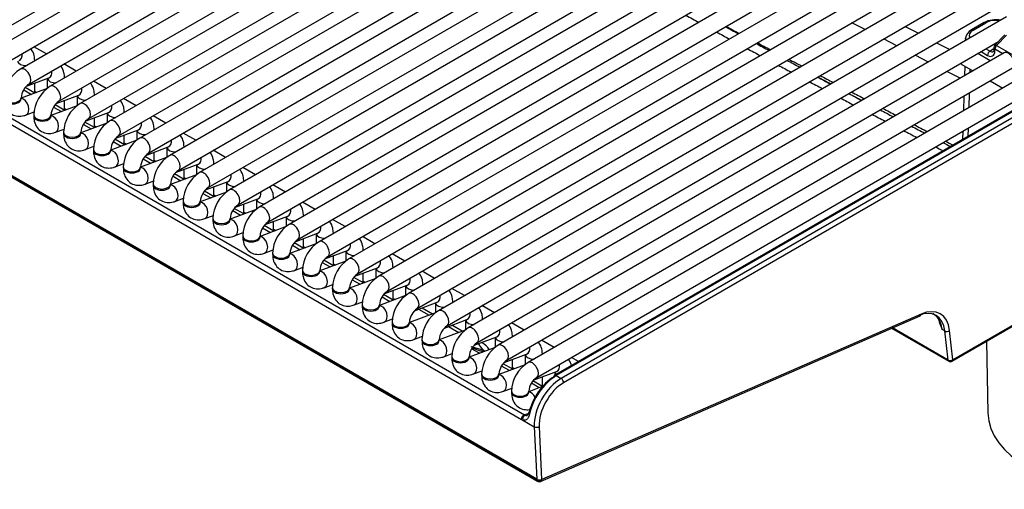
# Model space of a CAD drawing. Header units: millimetres. Extents: x 0 to 200, y 0 to 287.
# Tile 26 of 67: x 161.02 to 168.14, y 78.5 to 81.9. Entities that reach past the tile are written whole.
import ezdxf

# ---------------------------------------------------------------- set-up
doc = ezdxf.new("R2010")
doc.units = ezdxf.units.MM
doc.layers.add('148.256_BW4C_CTM', color=7, linetype='Continuous')
doc.layers.add('Standard', color=7, linetype='Continuous')

# ---------------------------------------------------------------- blocks, each defined once
blk = doc.blocks.new('SE3')
at = {"layer": '148.256_BW4C_CTM', "color": 7, "linetype": 'Continuous'}
for p, q in [((164.7611, 78.5754), (153.4828, 85.087)), ((153.4833, 85.0822), (164.7617, 78.5707)), ((153.4884, 85.0732), (164.7667, 78.5617)), ((160.6563, 81.6803), (164.8933, 84.1265)), ((164.896, 84.023), (160.8098, 81.6638)), ((160.8723, 81.5555), (164.8998, 83.8808)), ((164.9056, 83.7791), (161.0258, 81.5391)), ((161.0883, 81.4308), (164.9887, 83.6827)), ((165.0798, 83.6302), (161.2419, 81.4144)), ((161.3044, 81.3061), (165.2048, 83.558)), ((165.2958, 83.5055), (161.4579, 81.2896)), ((166.6668, 83.5487), (162.1059, 80.9155)), ((161.5204, 81.1814), (165.4352, 83.4416)), ((162.1684, 80.8072), (166.7293, 83.4404)), ((166.8828, 83.424), (162.322, 80.7908)), ((165.5118, 83.3807), (161.6739, 81.1649)), ((161.7364, 81.0567), (165.6368, 83.3086)), ((162.3845, 80.6825), (166.9453, 83.3157)), ((167.0988, 83.2992), (162.538, 80.666)), ((165.7278, 83.256), (161.8899, 81.0402)), ((161.9524, 80.932), (165.8528, 83.1839)), ((162.6005, 80.5578), (167.1613, 83.191)), ((167.3148, 83.1745), (162.754, 80.5413)), ((162.8165, 80.4331), (167.3773, 83.0663)), ((167.5309, 83.0498), (162.97, 80.4166)), ((163.0325, 80.3084), (167.5934, 82.9416)), ((167.7469, 82.9251), (163.186, 80.2919)), ((163.2485, 80.1836), (167.8094, 82.8168)), ((167.9629, 82.8004), (163.4021, 80.1672)), ((163.4646, 80.0589), (168.0254, 82.6921)), ((168.1391, 82.6527), (163.6181, 80.0424)), ((163.6806, 79.9342), (168.1429, 82.5105)), ((168.1456, 82.407), (163.8341, 79.9177)), ((163.8966, 79.8095), (168.1494, 82.2648)), ((168.1521, 82.1613), (164.0501, 79.793)), ((164.1126, 79.6848), (168.1558, 82.0191)), ((168.1586, 81.9156), (164.2662, 79.6683)), ((167.1366, 81.8244), (167.0402, 81.8739)), ((167.4253, 81.8468), (167.5216, 81.7973)), ((167.9969, 81.8748), (167.9054, 81.8219)), ((167.9179, 81.8207), (168.0094, 81.8735)), ((168.1477, 81.7858), (168.0757, 81.7123)), ((168.159, 81.7834), (168.087, 81.7099)), ((161.2144, 81.648), (161.1234, 81.7005)), ((164.3287, 79.56), (168.1007, 81.7378)), ((167.3654, 81.7071), (167.269, 81.7565)), ((167.6539, 81.7293), (167.7502, 81.6798)), ((167.8636, 81.7613), (167.8631, 81.745)), ((168.087, 81.7099), (168.4433, 81.5042)), ((168.1414, 81.6563), (164.4822, 79.5436)), ((167.5942, 81.5897), (167.4978, 81.6392)), ((168.0419, 81.5988), (167.9509, 81.6513)), ((167.975, 81.6652), (168.0224, 81.6379)), ((168.0103, 81.6857), (168.04, 81.6685)), ((168.0683, 81.6848), (168.04, 81.6685)), ((168.0686, 81.6956), (168.0681, 81.6774)), ((168.0754, 81.6664), (168.0759, 81.6846)), ((168.0759, 81.6846), (168.1333, 81.6515)), ((160.182, 81.5873), (164.6497, 79.0078)), ((160.2042, 81.6209), (164.672, 79.0414)), ((161.1295, 81.5989), (161.1295, 81.6001)), ((161.4304, 81.5232), (161.3394, 81.5758)), ((167.837, 81.5727), (167.9169, 81.5266)), ((167.8574, 81.5609), (167.8553, 81.491)), ((164.5447, 79.4353), (168.2039, 81.548)), ((168.3575, 81.5315), (164.6982, 79.4188)), ((167.823, 81.4724), (167.7266, 81.5218)), ((167.895, 81.5392), (167.8942, 81.5135)), ((161.0689, 81.4143), (161.2318, 81.4751)), ((161.1295, 81.3664), (161.1295, 81.4369)), ((161.2205, 81.4709), (161.2205, 81.3991)), ((161.3455, 81.4742), (161.3455, 81.4753)), ((161.6465, 81.3985), (161.5554, 81.4511)), ((164.7607, 79.3106), (168.42, 81.4233)), ((168.0419, 81.4544), (168.1329, 81.4019)), ((161.2198, 81.3986), (161.0312, 81.3281)), ((161.0498, 81.3892), (161.1067, 81.3563)), ((161.1311, 81.3655), (161.0612, 81.4058)), ((161.1295, 81.3792), (161.1445, 81.3705)), ((161.285, 81.2895), (161.4479, 81.3504)), ((161.4365, 81.3462), (161.4365, 81.2744)), ((161.5615, 81.3495), (161.5615, 81.3506)), ((167.8507, 81.3441), (167.8474, 81.2371)), ((167.8897, 81.3666), (167.8864, 81.2595)), ((161.0312, 81.3237), (161.0312, 81.3319)), ((161.4358, 81.2739), (161.2472, 81.2034)), ((161.3471, 81.2407), (161.2772, 81.2811)), ((161.3455, 81.2417), (161.3455, 81.3122)), ((161.8625, 81.2738), (161.7715, 81.3264)), ((168.3734, 81.3369), (164.8892, 79.3252)), ((168.3859, 81.3356), (164.9017, 79.324)), ((168.4218, 81.3149), (164.9376, 79.3032)), ((168.4395, 81.2842), (164.9553, 79.2726)), ((161.0636, 81.2068), (161.1262, 81.2302)), ((161.1222, 81.2071), (161.1222, 81.199)), ((161.2472, 81.199), (161.2472, 81.2071)), ((161.2658, 81.2645), (161.3227, 81.2316)), ((161.3455, 81.2544), (161.3605, 81.2458)), ((161.501, 81.1648), (161.6639, 81.2257)), ((161.6525, 81.2215), (161.6525, 81.1497)), ((161.7775, 81.2248), (161.7775, 81.2259)), ((162.0785, 81.1491), (161.9875, 81.2016)), ((161.6519, 81.1492), (161.4632, 81.0787)), ((161.4819, 81.1397), (161.5387, 81.1069)), ((161.5631, 81.116), (161.4932, 81.1564)), ((161.5615, 81.1169), (161.5615, 81.1874)), ((161.5615, 81.1297), (161.5765, 81.121)), ((161.2796, 81.0821), (161.3422, 81.1055)), ((161.3382, 81.0824), (161.3382, 81.0743)), ((161.4632, 81.0743), (161.4632, 81.0824)), ((161.717, 81.0401), (161.8799, 81.101)), ((161.7775, 80.9922), (161.7775, 81.0627)), ((161.8686, 81.0967), (161.8686, 81.025)), ((161.9936, 81.1), (161.9936, 81.1012)), ((162.2945, 81.0244), (162.2035, 81.0769)), ((167.8429, 81.0901), (167.841, 81.0295)), ((167.8818, 81.1126), (167.88, 81.052)), ((161.8679, 81.0245), (161.6793, 80.954)), ((161.6979, 81.015), (161.7547, 80.9822)), ((161.7791, 80.9913), (161.7093, 81.0316)), ((161.7775, 81.005), (161.7926, 80.9963)), ((161.4957, 80.9574), (161.5583, 80.9808)), ((161.5543, 80.9577), (161.5543, 80.9495)), ((161.6793, 80.9495), (161.6793, 80.9577)), ((161.933, 80.9154), (162.0959, 80.9763)), ((161.9936, 80.8675), (161.9936, 80.938)), ((162.0846, 80.972), (162.0846, 80.9002)), ((162.2096, 80.9753), (162.2096, 80.9765)), ((162.5105, 80.8996), (162.4195, 80.9522)), ((161.7117, 80.8327), (161.7743, 80.856)), ((162.0839, 80.8998), (161.8953, 80.8293)), ((161.9139, 80.8903), (161.9708, 80.8575)), ((161.9952, 80.8666), (161.9253, 80.9069)), ((161.9936, 80.8803), (162.0086, 80.8716)), ((162.149, 80.7907), (162.312, 80.8515)), ((162.3006, 80.8473), (162.3006, 80.7755)), ((162.4256, 80.8506), (162.4256, 80.8517)), ((161.7703, 80.833), (161.7703, 80.8248)), ((161.8953, 80.8248), (161.8953, 80.833)), ((162.2999, 80.775), (162.1113, 80.7045)), ((162.2112, 80.7419), (162.1413, 80.7822)), ((162.2096, 80.7428), (162.2096, 80.8133)), ((162.7266, 80.7749), (162.6355, 80.8275)), ((161.9277, 80.7079), (161.9903, 80.7313)), ((161.9863, 80.7083), (161.9863, 80.7001)), ((162.1113, 80.7001), (162.1113, 80.7083)), ((162.1299, 80.7656), (162.1868, 80.7327)), ((162.2096, 80.7556), (162.2246, 80.7469)), ((162.3651, 80.6659), (162.528, 80.7268)), ((162.5166, 80.7226), (162.5166, 80.6508)), ((162.6416, 80.7259), (162.6416, 80.727)), ((162.9426, 80.6502), (162.8516, 80.7028)), ((162.5159, 80.6503), (162.3273, 80.5798)), ((162.3459, 80.6409), (162.4028, 80.608)), ((162.4272, 80.6171), (162.3573, 80.6575)), ((162.4256, 80.6181), (162.4256, 80.6886)), ((162.4256, 80.6308), (162.4406, 80.6222)), ((162.1437, 80.5832), (162.2063, 80.6066)), ((162.2023, 80.5835), (162.2023, 80.5754)), ((162.3273, 80.5754), (162.3273, 80.5835)), ((162.5811, 80.5412), (162.744, 80.6021)), ((162.6416, 80.4933), (162.6416, 80.5638)), ((162.7327, 80.5979), (162.7327, 80.5261)), ((162.8577, 80.6012), (162.8577, 80.6023)), ((163.1586, 80.5255), (163.0676, 80.578)), ((162.732, 80.5256), (162.5433, 80.4551)), ((162.562, 80.5161), (162.6188, 80.4833)), ((162.6432, 80.4924), (162.5733, 80.5328)), ((162.6416, 80.5061), (162.6566, 80.4974)), ((162.3597, 80.4585), (162.4223, 80.4819)), ((162.4183, 80.4588), (162.4183, 80.4507)), ((162.5433, 80.4507), (162.5433, 80.4588)), ((162.7971, 80.4165), (162.96, 80.4774)), ((162.8577, 80.3686), (162.8577, 80.4391)), ((162.9487, 80.4731), (162.9487, 80.4014)), ((163.0737, 80.4764), (163.0737, 80.4776)), ((163.3746, 80.4008), (163.2836, 80.4533)), ((162.5758, 80.3338), (162.6384, 80.3572)), ((162.948, 80.4009), (162.7594, 80.3304)), ((162.778, 80.3914), (162.8348, 80.3586)), ((162.8592, 80.3677), (162.7894, 80.4081)), ((162.8577, 80.3814), (162.8727, 80.3727)), ((163.0131, 80.2918), (163.176, 80.3527)), ((163.1647, 80.3484), (163.1647, 80.2766)), ((163.2897, 80.3517), (163.2897, 80.3529)), ((162.6344, 80.3341), (162.6344, 80.3259)), ((162.7594, 80.3259), (162.7594, 80.3341)), ((163.164, 80.2762), (162.9754, 80.2057)), ((163.0753, 80.243), (163.0054, 80.2833)), ((163.0737, 80.2439), (163.0737, 80.3144)), ((163.5906, 80.276), (163.4996, 80.3286)), ((167.7664, 79.4277), (169.2929, 80.309)), ((169.2977, 80.3202), (167.7715, 79.4391)), ((167.7715, 79.4384), (169.2981, 80.3197)), ((162.7918, 80.2091), (162.8544, 80.2324)), ((162.8504, 80.2094), (162.8504, 80.2012)), ((162.9754, 80.2012), (162.9754, 80.2094)), ((162.994, 80.2667), (163.0509, 80.2339)), ((163.0737, 80.2567), (163.0887, 80.248)), ((163.2291, 80.1671), (163.3921, 80.2279)), ((163.3807, 80.2237), (163.3807, 80.1519)), ((163.5057, 80.227), (163.5057, 80.2281)), ((163.8067, 80.1513), (163.7156, 80.2039)), ((163.38, 80.1514), (163.1914, 80.0809)), ((163.21, 80.142), (163.2669, 80.1091)), ((163.2913, 80.1183), (163.2214, 80.1586)), ((163.2897, 80.1192), (163.2897, 80.1897)), ((163.2897, 80.132), (163.3047, 80.1233)), ((163.0078, 80.0843), (163.0704, 80.1077)), ((163.0664, 80.0847), (163.0664, 80.0765)), ((163.1914, 80.0765), (163.1914, 80.0847)), ((163.4452, 80.0423), (163.6081, 80.1032)), ((163.5057, 79.9945), (163.5057, 80.065)), ((163.5967, 80.099), (163.5967, 80.0272)), ((163.7217, 80.1023), (163.7217, 80.1034)), ((164.0227, 80.0266), (163.9317, 80.0792)), ((163.5961, 80.0267), (163.4074, 79.9562)), ((163.426, 80.0173), (163.4829, 79.9844)), ((163.5073, 79.9935), (163.4374, 80.0339)), ((163.5057, 80.0072), (163.5207, 79.9986)), ((163.2238, 79.9596), (163.2864, 79.983)), ((163.2824, 79.9599), (163.2824, 79.9518)), ((163.4074, 79.9518), (163.4074, 79.9599)), ((163.6612, 79.9176), (163.8241, 79.9785)), ((163.7217, 79.8697), (163.7217, 79.9402)), ((163.8128, 79.9743), (163.8128, 79.9025)), ((163.9378, 79.9776), (163.9378, 79.9787)), ((164.2387, 79.9019), (164.1477, 79.9544)), ((163.4398, 79.8349), (163.5024, 79.8583)), ((163.8121, 79.902), (163.6234, 79.8315)), ((163.6421, 79.8925), (163.6989, 79.8597)), ((163.7233, 79.8688), (163.6534, 79.9092)), ((163.7217, 79.8825), (163.7367, 79.8738)), ((163.8772, 79.7929), (164.0401, 79.8538)), ((164.0288, 79.8495), (164.0288, 79.7778)), ((164.1538, 79.8528), (164.1538, 79.854)), ((163.4984, 79.8352), (163.4984, 79.8271)), ((163.6234, 79.8271), (163.6234, 79.8352)), ((164.0281, 79.7773), (163.8395, 79.7068)), ((163.9064, 79.8038), (163.9821, 79.7601)), ((164.0065, 79.7692), (163.9333, 79.8115)), ((163.9378, 79.8089), (163.9378, 79.8155)), ((164.4547, 79.7772), (164.3637, 79.8297)), ((163.6559, 79.7102), (163.7185, 79.7336)), ((163.7145, 79.7105), (163.7145, 79.7023)), ((163.8395, 79.7023), (163.8395, 79.7105)), ((164.0932, 79.6682), (164.2561, 79.7291)), ((164.2448, 79.7248), (164.2448, 79.653)), ((164.3698, 79.7281), (164.3698, 79.7293)), ((164.6708, 79.6524), (164.5797, 79.705)), ((164.7892, 78.5604), (167.5338, 79.7558)), ((167.5415, 79.7686), (164.7969, 78.5731)), ((167.6626, 79.7474), (167.6936, 79.658)), ((164.2441, 79.6526), (164.0555, 79.5821)), ((164.1224, 79.6791), (164.1981, 79.6354)), ((164.2225, 79.6445), (164.1468, 79.6882)), ((164.1538, 79.6842), (164.1538, 79.6908)), ((167.3281, 79.6663), (167.7414, 79.4277)), ((167.7363, 79.4367), (167.3341, 79.6689)), ((167.7125, 79.6471), (167.6936, 79.658)), ((167.7363, 79.437), (167.7125, 79.6471)), ((167.7715, 79.4391), (167.7477, 79.6495)), ((163.8719, 79.5855), (163.9345, 79.6088)), ((163.9305, 79.5858), (163.9305, 79.5776)), ((164.0555, 79.5776), (164.0555, 79.5858)), ((164.3093, 79.5435), (164.4722, 79.6043)), ((164.3653, 79.5621), (164.3628, 79.5635)), ((164.3698, 79.5593), (164.3698, 79.5661)), ((164.4608, 79.6001), (164.4608, 79.5283)), ((164.5858, 79.6034), (164.5858, 79.6045)), ((164.8868, 79.5277), (164.7958, 79.5803)), ((168.0137, 79.5705), (168.0248, 79.0548)), ((164.4601, 79.5278), (164.2715, 79.4573)), ((164.2847, 79.5343), (164.3718, 79.51)), ((164.347, 79.4855), (164.2901, 79.5184)), ((164.2946, 79.525), (164.3511, 79.5023)), ((164.3524, 79.5055), (164.3704, 79.4958)), ((164.3714, 79.4947), (164.3598, 79.5014)), ((164.0879, 79.4607), (164.1505, 79.4841)), ((164.1465, 79.4611), (164.1465, 79.4529)), ((164.2715, 79.4529), (164.2715, 79.4611)), ((164.5253, 79.4187), (164.6882, 79.4796)), ((164.5858, 79.3709), (164.5858, 79.4414)), ((164.6768, 79.4754), (164.6768, 79.4036)), ((164.8018, 79.4787), (164.8018, 79.4798)), ((165.0633, 79.4258), (165.0118, 79.4556)), ((167.7363, 79.4367), (167.7363, 79.437)), ((167.7715, 79.4384), (167.7715, 79.439)), ((164.3039, 79.336), (164.3665, 79.3594)), ((164.6762, 79.4031), (164.4875, 79.3326)), ((164.563, 79.3608), (164.5062, 79.3937)), ((164.5874, 79.3699), (164.5175, 79.4103)), ((164.5858, 79.3836), (164.6008, 79.375)), ((164.7413, 79.294), (164.9042, 79.3549)), ((164.8929, 79.3507), (164.8929, 79.3274)), ((164.3625, 79.3363), (164.3625, 79.3282)), ((164.4875, 79.3282), (164.4875, 79.3363)), ((164.8026, 79.2457), (164.7335, 79.2856)), ((164.8018, 79.2461), (164.8018, 79.3166)), ((164.9017, 79.324), (164.9376, 79.3032)), ((164.52, 79.2113), (164.5825, 79.2347)), ((164.5786, 79.2116), (164.5786, 79.2035)), ((164.8015, 79.2445), (164.7036, 79.2079)), ((164.7036, 79.2035), (164.7036, 79.2116)), ((164.779, 79.2361), (164.7222, 79.2689)), ((164.6598, 79.0031), (164.7434, 78.9548)), ((164.6985, 79.0488), (164.672, 79.0414)), ((164.7434, 78.9548), (164.7611, 78.5754)), ((164.7788, 78.9559), (164.7966, 78.573)), ((164.7611, 78.5754), (164.7617, 78.5707)), ((164.7969, 78.5731), (164.7966, 78.573))]:
    blk.add_line(p, q, dxfattribs=at)
for centre, radius, start, end in [((194.3105, 133.8088), 59.1793, 241.244145, 241.346919), ((205.2966, 153.1727), 81.375, 241.226132, 241.300975), ((168.0804, 81.7133), 0.1818, 78.66408, 117.33923), ((194.3105, 133.8088), 59.1793, 241.48821, 241.591212), ((167.9396, 81.7537), 0.0764, 116.64397, 174.28359), ((205.2966, 153.1727), 81.375, 241.40383, 241.478757), ((168.0936, 81.6948), 0.025, 135.60204, 178.23015), ((194.3105, 133.8088), 59.1793, 241.732844, 241.836098), ((194.3105, 133.8088), 59.1793, 241.978005, 242.081507), ((205.2966, 153.1727), 81.375, 241.582, 241.657097), ((161.1615, 81.3226), 0.2555, 122.07994, 177.92006), ((161.1641, 81.3211), 0.1333, 124.62549, 175.37451), ((161.3776, 81.1979), 0.2555, 122.07994, 177.92006), ((194.3105, 133.8088), 59.1793, 242.223895, 242.327767), ((258.9471, 257.227), 198.442, 242.328908, 242.359993), ((205.2966, 153.1727), 81.375, 241.760705, 241.836318), ((258.9471, 257.227), 198.442, 242.402699, 242.433813), ((205.2966, 153.1727), 81.375, 241.940222, 242.015909), ((161.3801, 81.1964), 0.1333, 124.62549, 175.37451), ((161.5936, 81.0732), 0.2555, 122.07994, 177.92006), ((194.3105, 133.8088), 59.1793, 242.470696, 242.574976), ((194.3105, 133.8088), 59.1793, 242.71844, 242.823217), ((258.9471, 257.227), 198.442, 242.476565, 242.507718), ((161.5961, 81.0717), 0.1333, 124.62549, 175.37451), ((161.8096, 80.9484), 0.2555, 122.07994, 177.92006), ((194.3105, 133.8088), 59.1793, 242.967624, 243.07326), ((258.9471, 257.227), 198.442, 242.550531, 242.581735), ((161.8122, 80.947), 0.1333, 124.62549, 175.37451), ((162.0256, 80.8237), 0.2555, 122.07994, 177.92006), ((258.9471, 257.227), 198.442, 242.624656, 242.642378), ((162.0282, 80.8222), 0.1333, 124.62549, 175.37451), ((162.2416, 80.699), 0.2555, 122.07994, 177.92006), ((194.3105, 133.8088), 59.1793, 243.219129, 243.279576), ((162.2442, 80.6975), 0.1333, 124.62549, 175.37451), ((162.4577, 80.5743), 0.2555, 122.07994, 177.92006), ((162.4602, 80.5728), 0.1333, 124.62549, 175.37451), ((162.6737, 80.4496), 0.2555, 122.07994, 177.92006), ((162.6762, 80.4481), 0.1333, 124.62549, 175.37451), ((162.8897, 80.3248), 0.2555, 122.07994, 177.92006), ((162.8923, 80.3234), 0.1333, 124.62549, 175.37451), ((163.1057, 80.2001), 0.2555, 122.07994, 177.92006), ((163.1083, 80.1986), 0.1333, 124.62549, 175.37451), ((163.3217, 80.0754), 0.2555, 122.07994, 177.92006), ((163.3243, 80.0739), 0.1333, 124.62549, 175.37451), ((163.5378, 79.9507), 0.2555, 122.07994, 177.92006), ((163.5403, 79.9492), 0.1333, 124.62549, 175.37451), ((163.7538, 79.826), 0.2555, 122.07994, 177.92006), ((163.7563, 79.8245), 0.1333, 124.62549, 175.37451), ((163.9698, 79.7012), 0.2555, 122.07994, 177.92006), ((163.9724, 79.6998), 0.1333, 124.62549, 175.37451), ((164.1858, 79.5765), 0.2555, 122.07994, 177.92006), ((168.215, 79.8826), 0.5677, 196.38222, 198.22402), ((168.215, 79.8826), 0.5677, 198.22402, 203.31094), ((164.1884, 79.575), 0.1333, 124.62549, 175.37451), ((164.4019, 79.4518), 0.2555, 122.07994, 177.92006), ((164.2903, 79.4322), 0.15, 32.08862, 60), ((164.4044, 79.4503), 0.1333, 124.62549, 175.37451), ((164.6179, 79.3271), 0.2555, 122.07994, 177.92006), ((164.307, 79.3986), 0.1289, 53.74395, 59.83398), ((164.6204, 79.3256), 0.1333, 124.62549, 175.37451), ((164.8339, 79.2024), 0.2555, 122.07994, 177.92006), ((167.7539, 79.4493), 0.025, 240, 300), ((164.8365, 79.2009), 0.1333, 124.62549, 175.37451), ((165.1492, 78.9451), 0.4526, 123.15204, 167.13935), ((164.7792, 78.5833), 0.025, 240, 293.53654)]:
    blk.add_arc(centre, radius, start, end, dxfattribs=at)
for centre, major_axis, ratio, start_param, end_param in [((168.0094, 81.8531), (0.0125, -0.0217), 0.57735, 2.356194, 3.141593), ((168.0799, 81.8325), (0.1002, 0.0006), 0.579793, 1.255013, 2.347133), ((167.9886, 81.7798), (0.1, -0.0001), 0.57735, 2.356809, 3.448928), ((167.9179, 81.8003), (0.0125, -0.0217), 0.57735, 2.356194, 3.141593), ((168.0936, 81.6948), (0.0179, -0.0175), 0.311422, 2.229281, 3.141593), ((168.0936, 81.6948), (-0.0125, -0.0217), 0.57735, 4.310963, 5.497787), ((160.9939, 81.6584), (0.0219, -0.0585), 0.668835, 0, 1.209241), ((168.04, 81.6481), (-0.0125, -0.0217), 0.57735, 3.926991, 5.497787), ((168.0224, 81.6991), (-0.0375, 0.065), 0.57735, 2.356194, 3.891951), ((168.04, 81.7093), (-0.025, 0.0433), 0.57735, 2.356194, 3.136348), ((168.093, 81.6766), (0.025, -0.0008), 0.597222, 3.141593, 3.945136), ((168.0936, 81.6948), (0.025, -0.0008), 0.597222, 3.141593, 3.945136), ((168.1727, 81.6021), (-0.0313, 0.0541), 0.57735, 3.141593, 6.283185), ((161.067, 81.6001), (-0.0625, 0), 0.57735, 0.1188, 1.602936), ((161.067, 81.6001), (-0.0625, 0), 0.57735, 3.109453, 3.14144), ((167.8683, 81.6268), (0.0313, 0.0541), 0.57735, 2.827684, 3.141593), ((161.0571, 81.485), (-0.0313, 0.0541), 0.57735, 3.149658, 6.283185), ((161.21, 81.5337), (0.0219, -0.0585), 0.668835, 0, 1.209241), ((161.283, 81.4753), (-0.0625, 0), 0.57735, 0.1188, 1.602936), ((161.2731, 81.3602), (-0.0313, 0.0541), 0.57735, 3.149658, 6.283185), ((161.283, 81.4753), (-0.0625, 0), 0.57735, 3.109453, 3.14144), ((161.499, 81.3506), (-0.0625, 0), 0.57735, 0.1188, 1.602936), ((161.426, 81.409), (0.0219, -0.0585), 0.668835, 0, 1.209241), ((161.499, 81.3506), (-0.0625, 0), 0.57735, 3.109453, 3.14144), ((160.9687, 81.3319), (-0.0625, 0), 0.57735, 0, 3.133528), ((160.9687, 81.3237), (-0.0625, 0), 0.57735, 0, 3.141593), ((161.0417, 81.2654), (0.0219, -0.0585), 0.668835, 0.000451, 2.869209), ((161.4891, 81.2355), (-0.0313, 0.0541), 0.57735, 3.149658, 6.283185), ((161.642, 81.2842), (0.0219, -0.0585), 0.668835, 0, 1.209241), ((161.1847, 81.2071), (-0.0625, 0), 0.57735, 0, 3.133528), ((161.2578, 81.1406), (0.0219, -0.0585), 0.668835, 0.000451, 2.871934), ((161.715, 81.2259), (-0.0625, 0), 0.57735, 0.1188, 1.602936), ((161.715, 81.2259), (-0.0625, 0), 0.57735, 3.109453, 3.14144), ((161.1847, 81.199), (-0.0625, 0), 0.57735, 0, 3.141593), ((161.7051, 81.1108), (-0.0312, 0.0541), 0.57735, 3.149658, 6.283185), ((161.858, 81.1595), (0.0219, -0.0585), 0.668835, 0, 1.209241), ((161.4007, 81.0824), (-0.0625, 0), 0.57735, 0, 3.133528), ((161.4007, 81.0743), (-0.0625, 0), 0.57735, 0, 3.141593), ((161.4738, 81.0159), (0.0219, -0.0585), 0.668835, 0.000451, 2.871934), ((161.9311, 81.1012), (-0.0625, 0), 0.57735, 0.1188, 1.602936), ((161.9311, 81.1012), (-0.0625, 0), 0.57735, 3.109453, 3.14144), ((161.9212, 80.9861), (-0.0312, 0.0541), 0.57735, 3.149658, 6.283185), ((162.074, 81.0348), (0.0219, -0.0585), 0.668835, 0, 1.209241), ((161.6168, 80.9577), (-0.0625, 0), 0.57735, 0, 3.133528), ((161.6168, 80.9495), (-0.0625, 0), 0.57735, 0, 3.141593), ((161.6898, 80.8912), (0.0219, -0.0585), 0.668835, 0.000451, 2.871934), ((162.1471, 80.9765), (-0.0625, 0), 0.57735, 0.1188, 1.602936), ((162.1372, 80.8614), (-0.0313, 0.0541), 0.57735, 3.149658, 6.283185), ((162.1471, 80.9765), (-0.0625, 0), 0.57735, 3.109453, 3.14144), ((162.3631, 80.8517), (-0.0625, 0), 0.57735, 0.1188, 1.602936), ((162.2901, 80.9101), (0.0219, -0.0585), 0.668835, 0, 1.209241), ((162.3631, 80.8517), (-0.0625, 0), 0.57735, 3.109453, 3.14144), ((161.8328, 80.833), (-0.0625, 0), 0.57735, 0, 3.133528), ((161.8328, 80.8248), (-0.0625, 0), 0.57735, 0, 3.141593), ((161.9058, 80.7665), (0.0219, -0.0585), 0.668835, 0.000451, 2.871934), ((162.3532, 80.7366), (-0.0313, 0.0541), 0.57735, 3.149658, 6.283185), ((162.5061, 80.7854), (0.0219, -0.0585), 0.668835, 0, 1.209241), ((162.0488, 80.7083), (-0.0625, 0), 0.57735, 0, 3.133528), ((162.1218, 80.6418), (0.0219, -0.0585), 0.668835, 0.000451, 2.871934), ((162.5791, 80.727), (-0.0625, 0), 0.57735, 0.1188, 1.602936), ((162.5791, 80.727), (-0.0625, 0), 0.57735, 3.109453, 3.14144), ((162.0488, 80.7001), (-0.0625, 0), 0.57735, 0, 3.141593), ((162.5692, 80.6119), (-0.0313, 0.0541), 0.57735, 3.149658, 6.283185), ((162.7221, 80.6606), (0.0219, -0.0585), 0.668835, 0, 1.209241), ((162.2648, 80.5835), (-0.0625, 0), 0.57735, 0, 3.133528), ((162.2648, 80.5754), (-0.0625, 0), 0.57735, 0, 3.141593), ((162.3379, 80.517), (0.0219, -0.0585), 0.668835, 0.000451, 2.871934), ((162.7952, 80.6023), (-0.0625, 0), 0.57735, 0.1188, 1.602936), ((162.7952, 80.6023), (-0.0625, 0), 0.57735, 3.109453, 3.14144), ((162.7853, 80.4872), (-0.0313, 0.0541), 0.57735, 3.149658, 6.283185), ((162.9381, 80.5359), (0.0219, -0.0585), 0.668835, 0, 1.209241), ((162.4808, 80.4588), (-0.0625, 0), 0.57735, 0, 3.133528), ((162.4808, 80.4507), (-0.0625, 0), 0.57735, 0, 3.141593), ((162.5539, 80.3923), (0.0219, -0.0585), 0.668835, 0.000451, 2.871934), ((163.0112, 80.4776), (-0.0625, 0), 0.57735, 0.1188, 1.602936), ((163.0013, 80.3625), (-0.0313, 0.0541), 0.57735, 3.149658, 6.283185), ((163.0112, 80.4776), (-0.0625, 0), 0.57735, 3.109453, 3.14144), ((163.2272, 80.3529), (-0.0625, 0), 0.57735, 0.1188, 1.602936), ((163.1542, 80.4112), (0.0219, -0.0585), 0.668835, 0, 1.209241), ((163.2272, 80.3529), (-0.0625, 0), 0.57735, 3.109453, 3.14144), ((162.6969, 80.3341), (-0.0625, 0), 0.57735, 0, 3.133528), ((162.6969, 80.3259), (-0.0625, 0), 0.57735, 0, 3.141593), ((162.7699, 80.2676), (0.0219, -0.0585), 0.668835, 0.000451, 2.871934), ((163.2173, 80.2378), (-0.0313, 0.0541), 0.57735, 3.149658, 6.283185), ((163.3702, 80.2865), (0.0219, -0.0585), 0.668835, 0, 1.209241), ((162.9129, 80.2094), (-0.0625, 0), 0.57735, 0, 3.133528), ((162.9859, 80.1429), (0.0219, -0.0585), 0.668835, 0.000451, 2.871934), ((163.4432, 80.2281), (-0.0625, 0), 0.57735, 0.1188, 1.602936), ((163.4432, 80.2281), (-0.0625, 0), 0.57735, 3.109453, 3.14144), ((162.9129, 80.2012), (-0.0625, 0), 0.57735, 0, 3.141593), ((163.4333, 80.113), (-0.0313, 0.0541), 0.57735, 3.149658, 6.283185), ((163.5862, 80.1618), (0.0219, -0.0585), 0.668835, 0, 1.209241), ((163.1289, 80.0847), (-0.0625, 0), 0.57735, 0, 3.133528), ((163.1289, 80.0765), (-0.0625, 0), 0.57735, 0, 3.141593), ((163.2019, 80.0182), (0.0219, -0.0585), 0.668835, 0.000451, 2.871934), ((163.6592, 80.1034), (-0.0625, 0), 0.57735, 0.1188, 1.602936), ((163.6592, 80.1034), (-0.0625, 0), 0.57735, 3.109453, 3.14144), ((163.6493, 79.9883), (-0.0313, 0.0541), 0.57735, 3.149658, 6.283185), ((163.8022, 80.037), (0.0219, -0.0585), 0.668835, 0, 1.209241), ((163.3449, 79.9599), (-0.0625, 0), 0.57735, 0, 3.133528), ((163.3449, 79.9518), (-0.0625, 0), 0.57735, 0, 3.141593), ((163.418, 79.8934), (0.0219, -0.0585), 0.668835, 0.000451, 2.871934), ((163.8753, 79.9787), (-0.0625, 0), 0.57735, 0.1188, 1.602936), ((163.8654, 79.8636), (-0.0313, 0.0541), 0.57735, 3.149658, 6.283185), ((163.8753, 79.9787), (-0.0625, 0), 0.57735, 3.109453, 3.14144), ((164.0913, 79.854), (-0.0625, 0), 0.57735, 0.1188, 1.602936), ((164.0182, 79.9123), (0.0219, -0.0585), 0.668835, 0, 1.209241), ((164.0913, 79.854), (-0.0625, 0), 0.57735, 3.109453, 3.14144), ((163.5609, 79.8352), (-0.0625, 0), 0.57735, 0, 3.133528), ((163.5609, 79.8271), (-0.0625, 0), 0.57735, 0, 3.141593), ((163.634, 79.7687), (0.0219, -0.0585), 0.668835, 0.000451, 2.871934), ((163.8583, 79.6816), (-0.075, -0.1299), 0.57735, 3.141593, 3.175578), ((164.0814, 79.7389), (-0.0313, 0.0541), 0.57735, 3.149658, 6.283185), ((164.2343, 79.7876), (0.0219, -0.0585), 0.668835, 0, 1.209241), ((167.4949, 79.4906), (-0.155, -0.2685), 0.57735, 2.478368, 3.804818), ((167.5126, 79.4804), (-0.1675, -0.2901), 0.57735, 2.478368, 3.804818), ((163.777, 79.7105), (-0.0625, 0), 0.57735, 0, 3.133528), ((163.85, 79.644), (0.0219, -0.0585), 0.668835, 0.000451, 2.871934), ((164.3073, 79.7293), (-0.0625, 0), 0.57735, 0.1188, 1.602936), ((164.3073, 79.7293), (-0.0625, 0), 0.57735, 3.109453, 3.14144), ((167.5238, 79.7788), (-0.01, 0.0229), 0.643408, 3.141593, 3.996013), ((163.777, 79.7023), (-0.0625, 0), 0.57735, 0, 3.141593), ((164.2974, 79.6142), (-0.0312, 0.0541), 0.57735, 3.149658, 6.283185), ((164.4503, 79.6629), (0.0219, -0.0585), 0.668835, 0, 1.209241), ((167.73, 79.6597), (-0.0248, -0.0028), 0.643408, 0.716376, 2.287173), ((163.993, 79.5858), (-0.0625, 0), 0.57735, 0, 3.133528), ((163.993, 79.5776), (-0.0625, 0), 0.57735, 0, 3.141593), ((164.066, 79.5193), (0.0219, -0.0585), 0.668835, 0.000451, 2.871934), ((164.2903, 79.4322), (-0.075, -0.1299), 0.57735, 3.141593, 3.175007), ((164.5233, 79.6045), (-0.0625, 0), 0.57735, 0.1188, 1.602936), ((164.5233, 79.6045), (-0.0625, 0), 0.57735, 3.109453, 3.14144), ((164.2903, 79.4322), (-0.0388, 0.1449), 0.707107, 5.081543, 5.49076), ((164.399, 79.536), (0.0271, 0.042), 0.256562, 2.390676, 3.038717), ((164.5134, 79.4894), (-0.0313, 0.0541), 0.57735, 3.149658, 6.283185), ((164.6663, 79.5382), (0.0219, -0.0585), 0.668835, 0, 1.209241), ((164.209, 79.4611), (-0.0625, 0), 0.57735, 0, 3.133528), ((164.209, 79.4529), (-0.0625, 0), 0.57735, 0, 3.141593), ((164.2821, 79.3946), (0.0219, -0.0585), 0.668835, 0.000451, 2.871934), ((164.7393, 79.4798), (-0.0625, 0), 0.57735, 0.1188, 1.602936), ((164.7294, 79.3647), (-0.0313, 0.0541), 0.57735, 3.149658, 6.283185), ((164.7393, 79.4798), (-0.0625, 0), 0.57735, 3.109453, 3.14144), ((167.7538, 79.4496), (-0.0249, -0.0024), 0.653362, 0.726343, 2.29287), ((167.7539, 79.4493), (0.0249, 0.0021), 0.663095, 3.877903, 5.44443), ((167.7539, 79.4493), (0.0125, 0.0217), 0.57735, 2.478368, 3.141593), ((167.7539, 79.4493), (-0.0125, 0.0217), 0.57735, 3.141593, 3.891951), ((164.9554, 79.3551), (-0.0625, 0), 0.57735, 0.1188, 0.620925), ((164.8823, 79.4135), (0.0219, -0.0585), 0.668835, 0, 1.209241), ((164.425, 79.3363), (-0.0625, 0), 0.57735, 0, 3.133528), ((164.425, 79.3282), (-0.0625, 0), 0.57735, 0, 3.141593), ((164.4981, 79.2698), (0.0219, -0.0585), 0.668835, 0.000451, 2.869209), ((164.8778, 79.1139), (-0.1313, -0.2128), 0.556861, 3.943267, 5.276914), ((164.9376, 79.0787), (-0.1375, -0.2382), 0.57735, 3.926991, 5.550147), ((164.9017, 79.3036), (0.0125, -0.0217), 0.57735, 3.141593, 3.892084), ((164.9017, 79.3036), (0.0125, -0.0217), 0.57735, 2.356194, 3.141593), ((164.9376, 79.2828), (0.0125, -0.0217), 0.57735, 0.785398, 2.356194), ((164.6411, 79.2116), (-0.0625, 0), 0.57735, 0, 3.133528), ((164.7141, 79.1451), (0.0219, -0.0585), 0.668835, 1.740731, 2.871934), ((164.9553, 79.0685), (-0.125, -0.2165), 0.57735, 3.926991, 5.550147), ((164.6411, 79.2035), (-0.0625, 0), 0.57735, 0, 3.141593), ((164.6674, 79.0191), (0.0125, 0.0217), 0.57735, 0.523599, 2.408554), ((164.647, 79.0704), (0.0387, -0.0663), 0.548038, -0.76518, -0.573101), ((164.6775, 79.0144), (0.0083, 0.0236), 0.687149, 0.413232, 2.290497), ((164.6646, 79.0816), (0.03, -0.0429), 0.460877, -0.783198, -0.591119), ((164.7251, 79.0509), (0.0244, -0.0053), 0.444894, 3.116201, 4.033186), ((164.7251, 79.0509), (0.0244, -0.0053), 0.444894, 2.470589, 3.116201), ((168.9922, 79.0616), (-0.9676, 0), 0.57735, 0.012343, 3.12925), ((164.7611, 78.9661), (0.025, 0.0012), 0.606775, 3.899404, 5.4702), ((164.7789, 78.5832), (0.0251, -0.0023), 0.503419, 3.968267, 5.539064), ((164.7792, 78.5833), (-0.0248, -0.0028), 0.643408, 0.716376, 2.287173), ((164.7792, 78.5833), (0.0125, 0.0217), 0.57735, 2.478368, 3.141593), ((164.7792, 78.5833), (-0.01, 0.0229), 0.643408, 3.141593, 3.996013)]:
    blk.add_ellipse(centre, major_axis=major_axis, ratio=ratio, start_param=start_param, end_param=end_param, dxfattribs=at)
for points in [[(166.1305, 81.8473), (166.1623, 81.8307), (166.1941, 81.814), (166.2259, 81.7974)], [(166.3571, 81.7289), (166.3889, 81.7122), (166.4208, 81.6956), (166.4526, 81.6789)], [(166.8108, 81.4919), (166.8427, 81.4753), (166.8746, 81.4587), (166.9064, 81.442)], [(167.0377, 81.3735), (167.0695, 81.3569), (167.1014, 81.3403), (167.1333, 81.3236)], [(167.2646, 81.2551), (167.2965, 81.2384), (167.3283, 81.2218), (167.3602, 81.2052)], [(167.4915, 81.1366), (167.5234, 81.12), (167.5553, 81.1034), (167.5871, 81.0868)], [(167.7184, 81.0182), (167.7365, 81.0088), (167.7545, 80.9994), (167.7726, 80.99)]]:
    blk.add_open_spline(points, degree=3, dxfattribs=at)
for points, knots in [([(167.8657, 81.7468), (167.8656, 81.7472), (167.8651, 81.7488), (167.8644, 81.7517), (167.8638, 81.7553), (167.8636, 81.759), (167.8636, 81.7613), (167.8637, 81.7625)], [0.3839108, 0.3839108, 0.3839108, 0.3839108, 0.394092, 0.4269052, 0.4592162, 0.491025, 0.5218448, 0.5218448, 0.5218448, 0.5218448]), ([(161.1295, 81.6001), (161.1288, 81.6139), (161.1268, 81.6414), (161.1138, 81.671), (161.1021, 81.6858), (161.1006, 81.6876)], [0, 0, 0, 0, 0.1573536, 0.3683773, 0.398152, 0.398152, 0.398152, 0.398152]), ([(168.0681, 81.6774), (168.0676, 81.6737), (168.0668, 81.6676), (168.0651, 81.666), (168.065, 81.666), (168.0649, 81.666)], [0, 0, 0, 0, 0.392424, 0.779112, 1, 1, 1, 1]), ([(161.3455, 81.4753), (161.3448, 81.4892), (161.3428, 81.5167), (161.3298, 81.5462), (161.3181, 81.5611), (161.3166, 81.5629)], [0, 0, 0, 0, 0.1573536, 0.3683773, 0.398152, 0.398152, 0.398152, 0.398152]), ([(166.584, 81.6104), (166.6011, 81.6014), (166.633, 81.5848), (166.6648, 81.5681), (166.6796, 81.5604)], [0.86964402, 0.86964402, 0.86964402, 0.86964402, 0.87504568, 0.87969454, 0.87969454, 0.87969454, 0.87969454]), ([(161.5615, 81.3506), (161.5609, 81.3645), (161.5588, 81.392), (161.5458, 81.4215), (161.5341, 81.4364), (161.5326, 81.4382)], [0, 0, 0, 0, 0.1573536, 0.3683773, 0.398152, 0.398152, 0.398152, 0.398152]), ([(160.9062, 81.3237), (160.9069, 81.3098), (160.9089, 81.2824), (160.9271, 81.2409), (160.9625, 81.209), (161.0061, 81.1955), (161.0418, 81.1994), (161.0589, 81.2052), (161.0636, 81.2068)], [0, 0, 0, 0, 0.157354, 0.368377, 0.557908, 0.755847, 0.942391, 1, 1, 1, 1]), ([(161.7775, 81.2259), (161.7769, 81.2398), (161.7748, 81.2672), (161.7618, 81.2968), (161.7501, 81.3117), (161.7486, 81.3134)], [0, 0, 0, 0, 0.1573536, 0.3683773, 0.398152, 0.398152, 0.398152, 0.398152]), ([(161.1222, 81.199), (161.1229, 81.1851), (161.1249, 81.1576), (161.1432, 81.1162), (161.1785, 81.0843), (161.2221, 81.0708), (161.2578, 81.0747), (161.2749, 81.0804), (161.2796, 81.0821)], [0, 0, 0, 0, 0.157354, 0.368377, 0.557908, 0.755847, 0.942391, 1, 1, 1, 1]), ([(161.9936, 81.1012), (161.9929, 81.115), (161.9909, 81.1425), (161.9778, 81.1721), (161.9662, 81.1869), (161.9647, 81.1887)], [0, 0, 0, 0, 0.1573536, 0.3683773, 0.398152, 0.398152, 0.398152, 0.398152]), ([(161.3382, 81.0743), (161.3389, 81.0604), (161.341, 81.0329), (161.3592, 80.9915), (161.3945, 80.9596), (161.4382, 80.9461), (161.4739, 80.95), (161.4909, 80.9557), (161.4957, 80.9574)], [0, 0, 0, 0, 0.157354, 0.368377, 0.557908, 0.755847, 0.942391, 1, 1, 1, 1]), ([(162.2096, 80.9765), (162.2089, 80.9903), (162.2069, 81.0178), (162.1939, 81.0474), (162.1822, 81.0622), (162.1807, 81.064)], [0, 0, 0, 0, 0.1573536, 0.3683773, 0.398152, 0.398152, 0.398152, 0.398152]), ([(161.5543, 80.9495), (161.5549, 80.9357), (161.557, 80.9082), (161.5752, 80.8668), (161.6105, 80.8348), (161.6542, 80.8214), (161.6899, 80.8253), (161.707, 80.831), (161.7117, 80.8327)], [0, 0, 0, 0, 0.157354, 0.368377, 0.557908, 0.755847, 0.942391, 1, 1, 1, 1]), ([(162.4256, 80.8517), (162.4249, 80.8656), (162.4229, 80.8931), (162.4099, 80.9226), (162.3982, 80.9375), (162.3967, 80.9393)], [0, 0, 0, 0, 0.1573536, 0.3683773, 0.398152, 0.398152, 0.398152, 0.398152]), ([(161.7703, 80.8248), (161.771, 80.811), (161.773, 80.7835), (161.7912, 80.7421), (161.8265, 80.7101), (161.8702, 80.6967), (161.9059, 80.7005), (161.923, 80.7063), (161.9277, 80.7079)], [0, 0, 0, 0, 0.157354, 0.368377, 0.557908, 0.755847, 0.942391, 1, 1, 1, 1]), ([(162.6416, 80.727), (162.641, 80.7409), (162.6389, 80.7684), (162.6259, 80.7979), (162.6142, 80.8128), (162.6127, 80.8146)], [0, 0, 0, 0, 0.1573536, 0.3683773, 0.398152, 0.398152, 0.398152, 0.398152]), ([(161.9863, 80.7001), (161.987, 80.6862), (161.989, 80.6588), (162.0072, 80.6173), (162.0426, 80.5854), (162.0862, 80.572), (162.1219, 80.5758), (162.139, 80.5816), (162.1437, 80.5832)], [0, 0, 0, 0, 0.157354, 0.368377, 0.557908, 0.755847, 0.942391, 1, 1, 1, 1]), ([(162.8577, 80.6023), (162.857, 80.6162), (162.8549, 80.6436), (162.8419, 80.6732), (162.8303, 80.6881), (162.8288, 80.6898)], [0, 0, 0, 0, 0.1573536, 0.3683773, 0.398152, 0.398152, 0.398152, 0.398152]), ([(162.2023, 80.5754), (162.203, 80.5615), (162.205, 80.534), (162.2233, 80.4926), (162.2586, 80.4607), (162.3023, 80.4472), (162.3379, 80.4511), (162.355, 80.4568), (162.3597, 80.4585)], [0, 0, 0, 0, 0.157354, 0.368377, 0.557908, 0.755847, 0.942391, 1, 1, 1, 1]), ([(163.0737, 80.4776), (163.073, 80.4914), (163.071, 80.5189), (163.058, 80.5485), (163.0463, 80.5633), (163.0448, 80.5651)], [0, 0, 0, 0, 0.1573536, 0.3683773, 0.398152, 0.398152, 0.398152, 0.398152]), ([(162.4183, 80.4507), (162.419, 80.4368), (162.4211, 80.4093), (162.4393, 80.3679), (162.4746, 80.336), (162.5183, 80.3225), (162.554, 80.3264), (162.5711, 80.3321), (162.5758, 80.3338)], [0, 0, 0, 0, 0.157354, 0.368377, 0.557908, 0.755847, 0.942391, 1, 1, 1, 1]), ([(163.2897, 80.3529), (163.289, 80.3667), (163.287, 80.3942), (163.274, 80.4238), (163.2623, 80.4386), (163.2608, 80.4404)], [0, 0, 0, 0, 0.1573536, 0.3683773, 0.398152, 0.398152, 0.398152, 0.398152]), ([(162.6344, 80.3259), (162.635, 80.3121), (162.6371, 80.2846), (162.6553, 80.2432), (162.6906, 80.2112), (162.7343, 80.1978), (162.77, 80.2017), (162.7871, 80.2074), (162.7918, 80.2091)], [0, 0, 0, 0, 0.157354, 0.368377, 0.557908, 0.755847, 0.942391, 1, 1, 1, 1]), ([(163.5057, 80.2281), (163.505, 80.242), (163.503, 80.2695), (163.49, 80.299), (163.4783, 80.3139), (163.4768, 80.3157)], [0, 0, 0, 0, 0.1573536, 0.3683773, 0.398152, 0.398152, 0.398152, 0.398152]), ([(162.8504, 80.2012), (162.8511, 80.1874), (162.8531, 80.1599), (162.8713, 80.1185), (162.9066, 80.0865), (162.9503, 80.0731), (162.986, 80.0769), (163.0031, 80.0827), (163.0078, 80.0843)], [0, 0, 0, 0, 0.157354, 0.368377, 0.557908, 0.755847, 0.942391, 1, 1, 1, 1]), ([(163.7217, 80.1034), (163.7211, 80.1173), (163.719, 80.1448), (163.706, 80.1743), (163.6943, 80.1892), (163.6928, 80.191)], [0, 0, 0, 0, 0.1573536, 0.3683773, 0.398152, 0.398152, 0.398152, 0.398152]), ([(163.0664, 80.0765), (163.0671, 80.0626), (163.0691, 80.0352), (163.0873, 79.9937), (163.1227, 79.9618), (163.1663, 79.9484), (163.202, 79.9522), (163.2191, 79.958), (163.2238, 79.9596)], [0, 0, 0, 0, 0.157354, 0.368377, 0.557908, 0.755847, 0.942391, 1, 1, 1, 1]), ([(163.9378, 79.9787), (163.9371, 79.9926), (163.935, 80.02), (163.922, 80.0496), (163.9104, 80.0645), (163.9089, 80.0662)], [0, 0, 0, 0, 0.1573536, 0.3683773, 0.398152, 0.398152, 0.398152, 0.398152]), ([(163.2824, 79.9518), (163.2831, 79.9379), (163.2851, 79.9104), (163.3034, 79.869), (163.3387, 79.8371), (163.3824, 79.8236), (163.418, 79.8275), (163.4351, 79.8332), (163.4398, 79.8349)], [0, 0, 0, 0, 0.157354, 0.368377, 0.557908, 0.755847, 0.942391, 1, 1, 1, 1]), ([(164.1538, 79.854), (164.1531, 79.8678), (164.1511, 79.8953), (164.1381, 79.9249), (164.1264, 79.9397), (164.1249, 79.9415)], [0, 0, 0, 0, 0.1573536, 0.3683773, 0.398152, 0.398152, 0.398152, 0.398152]), ([(163.4984, 79.8271), (163.4991, 79.8132), (163.5012, 79.7857), (163.5194, 79.7443), (163.5547, 79.7124), (163.5984, 79.6989), (163.6341, 79.7028), (163.6512, 79.7085), (163.6559, 79.7102)], [0, 0, 0, 0, 0.157354, 0.368377, 0.557908, 0.755847, 0.942391, 1, 1, 1, 1]), ([(164.3698, 79.7293), (164.3691, 79.7431), (164.3671, 79.7706), (164.3541, 79.8002), (164.3424, 79.815), (164.3409, 79.8168)], [0, 0, 0, 0, 0.1573536, 0.3683773, 0.398152, 0.398152, 0.398152, 0.398152]), ([(163.7145, 79.7023), (163.7151, 79.6885), (163.7172, 79.661), (163.7354, 79.6196), (163.7707, 79.5876), (163.8144, 79.5742), (163.8501, 79.5781), (163.8672, 79.5838), (163.8719, 79.5855)], [0, 0, 0, 0, 0.157354, 0.368377, 0.557908, 0.755847, 0.942391, 1, 1, 1, 1]), ([(164.5858, 79.6045), (164.5851, 79.6184), (164.5831, 79.6459), (164.5701, 79.6754), (164.5584, 79.6903), (164.5569, 79.6921)], [0, 0, 0, 0, 0.1573536, 0.3683773, 0.398152, 0.398152, 0.398152, 0.398152]), ([(163.9305, 79.5776), (163.9312, 79.5638), (163.9332, 79.5363), (163.9514, 79.4949), (163.9868, 79.4629), (164.0304, 79.4495), (164.0661, 79.4533), (164.0832, 79.4591), (164.0879, 79.4607)], [0, 0, 0, 0, 0.157354, 0.368377, 0.557908, 0.755847, 0.942391, 1, 1, 1, 1]), ([(164.8018, 79.4798), (164.8012, 79.4937), (164.7991, 79.5212), (164.7861, 79.5507), (164.7744, 79.5656), (164.7729, 79.5674)], [0, 0, 0, 0, 0.1573536, 0.3683773, 0.398152, 0.398152, 0.398152, 0.398152]), ([(164.1465, 79.4529), (164.1472, 79.439), (164.1492, 79.4116), (164.1675, 79.3701), (164.2028, 79.3382), (164.2464, 79.3248), (164.2821, 79.3286), (164.2992, 79.3344), (164.3039, 79.336)], [0, 0, 0, 0, 0.157354, 0.368377, 0.557908, 0.755847, 0.942391, 1, 1, 1, 1]), ([(165.0126, 79.3964), (165.0088, 79.4107), (165.0013, 79.4271), (164.9905, 79.4409), (164.989, 79.4426)], [0.1750786, 0.1750786, 0.1750786, 0.1750786, 0.3683773, 0.398152, 0.398152, 0.398152, 0.398152]), ([(164.3625, 79.3282), (164.3632, 79.3143), (164.3652, 79.2868), (164.3835, 79.2454), (164.4188, 79.2135), (164.4625, 79.2), (164.4981, 79.2039), (164.5152, 79.2096), (164.52, 79.2113)], [0, 0, 0, 0, 0.157354, 0.368377, 0.557908, 0.755847, 0.942391, 1, 1, 1, 1]), ([(164.5786, 79.2035), (164.5792, 79.1896), (164.5813, 79.1621), (164.5995, 79.1207), (164.6348, 79.0888), (164.6763, 79.076), (164.705, 79.0782), (164.7168, 79.0809)], [0, 0, 0, 0, 0.1573536, 0.3683773, 0.5579083, 0.755847, 0.9141375, 0.9141375, 0.9141375, 0.9141375]), ([(164.7079, 79.0458), (164.7075, 79.0439), (164.7066, 79.04), (164.705, 79.0345), (164.7031, 79.0293), (164.7004, 79.0229), (164.6964, 79.0158), (164.6908, 79.0091), (164.6843, 79.0042), (164.6777, 79.0018), (164.6715, 79.0011), (164.6658, 79.0014), (164.6618, 79.0026), (164.6598, 79.0031)], [0, 0, 0, 0, 0.062942, 0.125515, 0.188072, 0.250961, 0.376353, 0.500354, 0.626121, 0.749901, 0.834988, 0.917896, 1, 1, 1, 1]), ([(164.6785, 79.0383), (164.6793, 79.038), (164.6811, 79.0374), (164.6839, 79.0367), (164.687, 79.0364), (164.6894, 79.0367), (164.6908, 79.037), (164.6912, 79.0371)], [0, 0, 0, 0, 0.0543617, 0.1203178, 0.1979277, 0.2872254, 0.3147944, 0.3147944, 0.3147944, 0.3147944]), ([(164.7007, 79.0563), (164.6997, 79.0524), (164.698, 79.0461), (164.6938, 79.0384), (164.6921, 79.0374), (164.6908, 79.037)], [0, 0, 0, 0, 0.275578, 0.531089, 1, 1, 1, 1])]:
    blk.add_open_spline(points, degree=3, knots=knots, dxfattribs=at)
blk.add_rational_spline([(167.6936, 79.658), (167.686, 79.7108), (167.662, 79.752), (167.6266, 79.7725), (167.6264, 79.7727)], [0.999999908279, 0.999999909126, 0.9999999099, 0.999999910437, 0.999999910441], degree=3, knots=[0, 0, 0, 0, 0.4969999, 0.500727, 0.500727, 0.500727, 0.500727], dxfattribs=at)

msp = doc.modelspace()

# ---------------------------------------------------------------- block references
at = {"layer": 'Standard'}
msp.add_blockref('SE3', (0, 0), dxfattribs=at)

doc.saveas('drawing.dxf')
